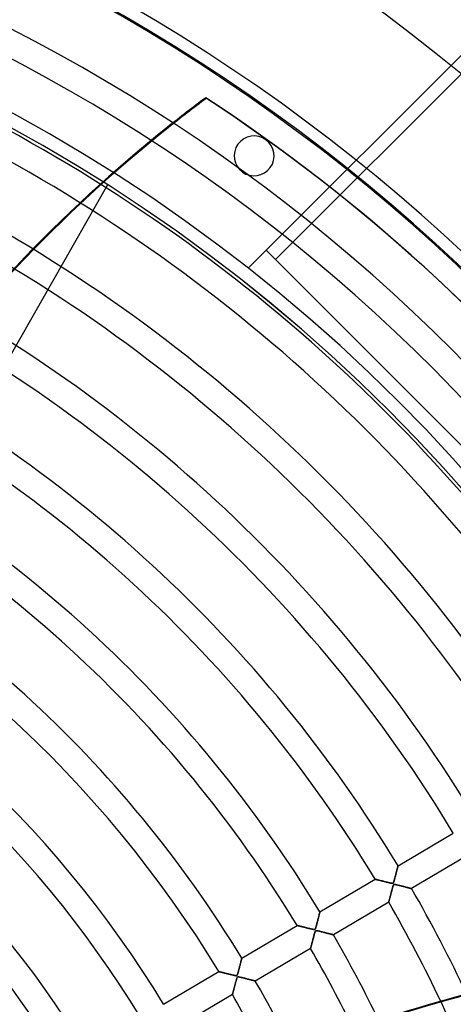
# Model space of a CAD drawing. Header units: millimetres. Extents: x -790 to 790, y -790 to 790.
# Tile 50 of 54: x 300 to 463, y 215 to 585. Entities that reach past the tile are written whole.
import ezdxf

# ---------------------------------------------------------------- set-up
doc = ezdxf.new("R2010")
doc.units = ezdxf.units.MM
doc.layers.add('HIDDEN', color=7, linetype='Continuous')
doc.layers.add('THICK', color=7, linetype='Continuous')

msp = doc.modelspace()

# ---------------------------------------------------------------- linework, layer by layer
at = {"layer": 'HIDDEN'}
for p, q in [((594.59, 700.66), (385.72, 491.78)), ((395.98, 494.97), (598.13, 697.12)), ((369.78, 555.81), (369.98, 555.56)), ((355.63, 544.5), (355.43, 544.74)), ((392.35, 540.02), (392.35, 540.02)), ((383.53, 527.88), (383.53, 527.88)), ((332.88, 523.05), (332.88, 523.05)), ((392.44, 498.51), (395.98, 494.97)), ((395.98, 494.97), (395.98, 494.97)), ((395.98, 494.97), (494.97, 395.98)), ((385.72, 491.78), (385.72, 491.78)), ((442, 267.21), (462.76, 279.48)), ((467.85, 270.88), (447.09, 258.6)), ((441.75, 266.24), (441.8, 266.41)), ((441.83, 266.54), (441.79, 266.37)), ((441.8, 266.41), (441.84, 266.57)), ((441.87, 266.69), (441.83, 266.54)), ((441.84, 266.57), (441.87, 266.71)), ((441.87, 266.71), (441.91, 266.84)), ((441.9, 266.82), (441.87, 266.69)), ((441.93, 266.94), (441.9, 266.82)), ((441.91, 266.84), (441.93, 266.95)), ((441.93, 266.95), (441.96, 267.04)), ((441.95, 267.03), (441.93, 266.94)), ((441.97, 267.11), (441.95, 267.03)), ((441.96, 267.04), (441.97, 267.11)), ((441.99, 267.16), (441.97, 267.11)), ((441.97, 267.11), (441.99, 267.16)), ((442, 267.2), (441.99, 267.16)), ((441.99, 267.16), (442, 267.2)), ((442, 267.21), (442, 267.2)), ((442, 267.2), (442, 267.21)), ((440.85, 262.74), (440.78, 262.47)), ((440.81, 262.56), (440.88, 262.86)), ((440.92, 263.01), (440.85, 262.74)), ((440.88, 262.86), (440.97, 263.17)), ((441, 263.28), (440.92, 263.01)), ((440.97, 263.17), (441.05, 263.48)), ((441.07, 263.55), (441, 263.28)), ((441.05, 263.48), (441.13, 263.78)), ((441.13, 263.82), (441.07, 263.55)), ((441.2, 264.08), (441.13, 263.82)), ((441.13, 263.78), (441.2, 264.07)), ((441.2, 264.07), (441.27, 264.36)), ((441.27, 264.35), (441.2, 264.08)), ((441.27, 264.36), (441.35, 264.64)), ((441.34, 264.61), (441.27, 264.35)), ((441.4, 264.86), (441.34, 264.61)), ((441.35, 264.64), (441.41, 264.9)), ((441.46, 265.1), (441.4, 264.86)), ((441.41, 264.9), (441.48, 265.16)), ((441.53, 265.34), (441.46, 265.1)), ((441.48, 265.16), (441.54, 265.4)), ((441.58, 265.57), (441.53, 265.34)), ((441.54, 265.4), (441.6, 265.63)), ((441.64, 265.79), (441.58, 265.57)), ((441.6, 265.63), (441.65, 265.85)), ((441.69, 266), (441.64, 265.79)), ((441.65, 265.85), (441.71, 266.05)), ((441.74, 266.19), (441.69, 266)), ((441.71, 266.05), (441.75, 266.24)), ((441.79, 266.37), (441.74, 266.19)), ((412.65, 249.85), (433.41, 262.13)), ((433.42, 262.12), (433.41, 262.13)), ((433.41, 262.13), (433.42, 262.12)), ((433.45, 262.11), (433.42, 262.12)), ((433.42, 262.12), (433.45, 262.12)), ((433.45, 262.12), (433.5, 262.1)), ((433.5, 262.1), (433.45, 262.11)), ((433.58, 262.08), (433.5, 262.1)), ((433.5, 262.1), (433.58, 262.08)), ((433.67, 262.06), (433.58, 262.08)), ((433.58, 262.08), (433.67, 262.06)), ((433.78, 262.03), (433.67, 262.06)), ((433.67, 262.06), (433.79, 262.03)), ((433.9, 262), (433.78, 262.03)), ((433.79, 262.03), (433.92, 262)), ((434.04, 261.97), (433.9, 262)), ((433.92, 262), (434.06, 261.96)), ((434.2, 261.93), (434.04, 261.97)), ((434.06, 261.96), (434.23, 261.92)), ((434.36, 261.89), (434.2, 261.93)), ((434.23, 261.92), (434.41, 261.88)), ((434.54, 261.84), (434.36, 261.89)), ((434.41, 261.88), (434.6, 261.83)), ((434.72, 261.8), (434.54, 261.84)), ((434.6, 261.83), (434.8, 261.78)), ((434.92, 261.75), (434.72, 261.8)), ((434.8, 261.78), (435.02, 261.72)), ((435.12, 261.7), (434.92, 261.75)), ((435.02, 261.72), (435.24, 261.67)), ((435.34, 261.64), (435.12, 261.7)), ((435.24, 261.67), (435.47, 261.61)), ((435.56, 261.59), (435.34, 261.64)), ((435.47, 261.61), (435.71, 261.55)), ((435.79, 261.53), (435.56, 261.59)), ((435.71, 261.55), (435.96, 261.49)), ((436.03, 261.47), (435.79, 261.53)), ((435.96, 261.49), (436.22, 261.42)), ((436.28, 261.41), (436.03, 261.47)), ((436.22, 261.42), (436.48, 261.36)), ((436.54, 261.34), (436.28, 261.41)), ((436.48, 261.36), (436.75, 261.29)), ((436.8, 261.27), (436.54, 261.34)), ((436.75, 261.29), (437.02, 261.22)), ((437.07, 261.21), (436.8, 261.27)), ((437.02, 261.22), (437.3, 261.15)), ((437.35, 261.14), (437.07, 261.21)), ((437.3, 261.15), (437.58, 261.08)), ((437.63, 261.07), (437.35, 261.14)), ((437.58, 261.08), (437.86, 261.01)), ((437.89, 261), (437.63, 261.07)), ((437.86, 261.01), (438.15, 260.94)), ((438.15, 260.94), (437.89, 261)), ((438.39, 260.88), (438.15, 260.94)), ((438.15, 260.94), (438.44, 260.87)), ((438.62, 260.83), (438.39, 260.88)), ((438.44, 260.87), (438.72, 260.8)), ((438.83, 260.78), (438.62, 260.83)), ((438.72, 260.8), (438.97, 260.75)), ((439.03, 260.73), (438.83, 260.78)), ((438.97, 260.75), (439.2, 260.69)), ((439.21, 260.69), (439.03, 260.73)), ((439.2, 260.69), (439.41, 260.65)), ((439.36, 260.66), (439.21, 260.69)), ((439.5, 260.64), (439.36, 260.66)), ((439.41, 260.65), (439.59, 260.62)), ((439.64, 260.61), (439.5, 260.64)), ((439.59, 260.62), (439.74, 260.6)), ((439.76, 260.6), (439.64, 260.61)), ((439.74, 260.6), (439.87, 260.59)), ((439.87, 260.59), (439.76, 260.6)), ((439.97, 260.6), (439.87, 260.59)), ((439.87, 260.59), (439.98, 260.6)), ((439.9, 258.81), (439.97, 259.06)), ((439.98, 259.11), (439.93, 258.92)), ((440.04, 260.62), (439.97, 260.6)), ((439.97, 259.06), (440.04, 259.29)), ((439.98, 260.6), (440.07, 260.63)), ((440.04, 259.29), (439.98, 259.11)), ((440.11, 260.65), (440.04, 260.62)), ((440.04, 259.29), (440.1, 259.49)), ((440.08, 259.44), (440.04, 259.29)), ((440.07, 260.63), (440.14, 260.67)), ((440.13, 259.58), (440.08, 259.44)), ((440.1, 259.49), (440.16, 259.66)), ((440.17, 260.69), (440.11, 260.65)), ((440.17, 259.7), (440.13, 259.58)), ((440.14, 260.67), (440.2, 260.73)), ((440.16, 259.66), (440.21, 259.8)), ((440.22, 260.76), (440.17, 260.69)), ((440.22, 259.82), (440.17, 259.7)), ((440.2, 260.73), (440.26, 260.81)), ((440.21, 259.8), (440.27, 259.92)), ((440.28, 260.84), (440.22, 260.76)), ((440.27, 259.92), (440.22, 259.82)), ((440.26, 260.81), (440.32, 260.93)), ((440.27, 259.92), (440.33, 260.01)), ((440.32, 260), (440.27, 259.92)), ((440.33, 260.95), (440.28, 260.84)), ((440.32, 260.93), (440.37, 261.07)), ((440.37, 260.06), (440.32, 260)), ((440.38, 261.09), (440.33, 260.95)), ((440.33, 260.01), (440.39, 260.08)), ((440.37, 261.07), (440.42, 261.21)), ((440.43, 260.1), (440.37, 260.06)), ((440.44, 261.26), (440.38, 261.09)), ((440.39, 260.08), (440.46, 260.12)), ((440.42, 261.21), (440.48, 261.38)), ((440.5, 260.13), (440.43, 260.1)), ((440.5, 261.46), (440.44, 261.26)), ((440.46, 260.12), (440.55, 260.15)), ((440.48, 261.38), (440.53, 261.57)), ((440.57, 261.69), (440.5, 261.46)), ((440.58, 260.15), (440.5, 260.13)), ((440.53, 261.57), (440.6, 261.79)), ((440.55, 260.15), (440.65, 260.16)), ((440.64, 261.94), (440.57, 261.69)), ((440.68, 260.16), (440.58, 260.15)), ((440.6, 261.79), (440.66, 262.03)), ((440.71, 262.2), (440.64, 261.94)), ((440.65, 260.16), (440.78, 260.15)), ((440.66, 262.03), (440.73, 262.29)), ((440.8, 260.15), (440.68, 260.16)), ((440.78, 262.47), (440.71, 262.2)), ((440.73, 262.29), (440.81, 262.56)), ((440.78, 260.15), (440.92, 260.13)), ((440.95, 260.13), (440.8, 260.15)), ((440.92, 260.13), (441.08, 260.11)), ((441.13, 260.1), (440.95, 260.13)), ((441.08, 260.11), (441.25, 260.07)), ((441.34, 260.05), (441.13, 260.1)), ((441.25, 260.07), (441.44, 260.03)), ((441.57, 260), (441.34, 260.05)), ((441.44, 260.03), (441.66, 259.98)), ((441.82, 259.94), (441.57, 260)), ((441.66, 259.98), (441.91, 259.92)), ((442.08, 259.88), (441.82, 259.94)), ((441.91, 259.92), (442.17, 259.86)), ((442.35, 259.82), (442.08, 259.88)), ((442.17, 259.86), (442.45, 259.79)), ((442.62, 259.75), (442.35, 259.82)), ((442.45, 259.79), (442.74, 259.72)), ((442.89, 259.68), (442.62, 259.75)), ((442.74, 259.72), (443.05, 259.64)), ((443.16, 259.61), (442.89, 259.68)), ((443.05, 259.64), (443.36, 259.56)), ((443.43, 259.54), (443.16, 259.61)), ((443.36, 259.56), (443.67, 259.48)), ((443.7, 259.47), (443.43, 259.54)), ((443.67, 259.48), (443.96, 259.41)), ((443.97, 259.41), (443.7, 259.47)), ((443.96, 259.41), (444.25, 259.34)), ((444.23, 259.34), (443.97, 259.41)), ((444.49, 259.27), (444.23, 259.34)), ((444.25, 259.34), (444.52, 259.26)), ((444.74, 259.21), (444.49, 259.27)), ((444.52, 259.26), (444.79, 259.2)), ((444.99, 259.14), (444.74, 259.21)), ((444.79, 259.2), (445.04, 259.13)), ((445.23, 259.08), (444.99, 259.14)), ((445.04, 259.13), (445.29, 259.07)), ((445.46, 259.02), (445.23, 259.08)), ((445.29, 259.07), (445.52, 259.01)), ((445.67, 258.97), (445.46, 259.02)), ((445.52, 259.01), (445.73, 258.95)), ((438.92, 255.12), (438.98, 255.34)), ((439, 255.44), (438.95, 255.23)), ((438.98, 255.34), (439.04, 255.58)), ((439.06, 255.66), (439, 255.44)), ((439.04, 255.58), (439.1, 255.82)), ((439.12, 255.89), (439.06, 255.66)), ((439.1, 255.82), (439.17, 256.06)), ((439.19, 256.13), (439.12, 255.89)), ((439.17, 256.06), (439.23, 256.32)), ((439.25, 256.38), (439.19, 256.13)), ((439.23, 256.32), (439.3, 256.58)), ((439.32, 256.64), (439.25, 256.38)), ((439.3, 256.58), (439.37, 256.85)), ((439.39, 256.9), (439.32, 256.64)), ((439.37, 256.85), (439.44, 257.12)), ((439.46, 257.17), (439.39, 256.9)), ((439.44, 257.12), (439.52, 257.4)), ((439.53, 257.45), (439.46, 257.17)), ((439.52, 257.4), (439.59, 257.68)), ((439.61, 257.72), (439.53, 257.45)), ((439.59, 257.68), (439.67, 257.96)), ((439.68, 257.99), (439.61, 257.72)), ((439.67, 257.96), (439.74, 258.25)), ((439.74, 258.24), (439.68, 257.99)), ((439.74, 258.25), (439.82, 258.53)), ((439.81, 258.48), (439.74, 258.24)), ((439.87, 258.71), (439.81, 258.48)), ((439.82, 258.53), (439.9, 258.81)), ((439.93, 258.92), (439.87, 258.71)), ((445.88, 258.91), (445.67, 258.97)), ((445.73, 258.95), (445.94, 258.9)), ((446.07, 258.86), (445.88, 258.91)), ((445.94, 258.9), (446.13, 258.85)), ((446.26, 258.82), (446.07, 258.86)), ((446.13, 258.85), (446.3, 258.8)), ((446.42, 258.77), (446.26, 258.82)), ((446.3, 258.8), (446.46, 258.76)), ((446.57, 258.73), (446.42, 258.77)), ((446.46, 258.76), (446.6, 258.73)), ((446.7, 258.7), (446.57, 258.73)), ((446.6, 258.73), (446.72, 258.69)), ((446.82, 258.67), (446.7, 258.7)), ((446.72, 258.69), (446.83, 258.67)), ((446.92, 258.64), (446.82, 258.67)), ((446.83, 258.67), (446.92, 258.64)), ((446.92, 258.64), (446.99, 258.62)), ((446.99, 258.62), (446.92, 258.64)), ((446.99, 258.62), (447.05, 258.61)), ((447.05, 258.61), (446.99, 258.62)), ((447.05, 258.61), (447.08, 258.6)), ((447.08, 258.6), (447.05, 258.61)), ((447.08, 258.6), (447.09, 258.6)), ((447.09, 258.6), (447.08, 258.6)), ((438.5, 253.52), (417.74, 241.24)), ((438.5, 253.53), (438.51, 253.56)), ((438.51, 253.56), (438.5, 253.53)), ((438.5, 253.52), (438.5, 253.53)), ((438.5, 253.53), (438.5, 253.52)), ((438.51, 253.56), (438.52, 253.61)), ((438.52, 253.61), (438.51, 253.56)), ((438.52, 253.61), (438.54, 253.69)), ((438.54, 253.69), (438.52, 253.61)), ((438.54, 253.69), (438.57, 253.78)), ((438.57, 253.78), (438.54, 253.69)), ((438.57, 253.78), (438.6, 253.9)), ((438.6, 253.89), (438.57, 253.78)), ((438.6, 253.9), (438.63, 254.03)), ((438.63, 254.01), (438.6, 253.89)), ((438.63, 254.03), (438.67, 254.17)), ((438.66, 254.15), (438.63, 254.01)), ((438.7, 254.3), (438.66, 254.15)), ((438.67, 254.17), (438.71, 254.34)), ((438.75, 254.47), (438.7, 254.3)), ((438.71, 254.34), (438.76, 254.51)), ((438.79, 254.64), (438.75, 254.47)), ((438.76, 254.51), (438.81, 254.7)), ((438.84, 254.83), (438.79, 254.64)), ((438.81, 254.7), (438.86, 254.91)), ((438.89, 255.02), (438.84, 254.83)), ((438.86, 254.91), (438.92, 255.12)), ((438.95, 255.23), (438.89, 255.02)), ((412.12, 247.78), (412.19, 248.05)), ((412.2, 248.1), (412.13, 247.82)), ((412.19, 248.05), (412.25, 248.3)), ((412.27, 248.37), (412.2, 248.1)), ((412.25, 248.3), (412.31, 248.53)), ((412.34, 248.62), (412.27, 248.37)), ((412.31, 248.53), (412.37, 248.75)), ((412.4, 248.86), (412.34, 248.62)), ((412.37, 248.75), (412.42, 248.95)), ((412.45, 249.08), (412.4, 248.86)), ((412.42, 248.95), (412.46, 249.13)), ((412.5, 249.27), (412.45, 249.08)), ((412.46, 249.13), (412.5, 249.29)), ((412.54, 249.44), (412.5, 249.27)), ((412.5, 249.29), (412.54, 249.43)), ((412.58, 249.58), (412.54, 249.44)), ((412.54, 249.43), (412.57, 249.55)), ((412.57, 249.55), (412.6, 249.66)), ((412.61, 249.7), (412.58, 249.58)), ((412.6, 249.66), (412.62, 249.74)), ((412.63, 249.78), (412.61, 249.7)), ((412.62, 249.74), (412.63, 249.8)), ((412.64, 249.83), (412.63, 249.78)), ((412.63, 249.8), (412.64, 249.83)), ((412.65, 249.85), (412.64, 249.83)), ((412.64, 249.83), (412.65, 249.85)), ((383.29, 232.49), (404.06, 244.77)), ((404.07, 244.76), (404.06, 244.77)), ((404.06, 244.77), (404.06, 244.76)), ((404.06, 244.76), (404.09, 244.76)), ((404.1, 244.76), (404.07, 244.76)), ((404.09, 244.76), (404.13, 244.75)), ((404.16, 244.74), (404.1, 244.76)), ((404.13, 244.75), (404.18, 244.73)), ((404.23, 244.72), (404.16, 244.74)), ((404.18, 244.73), (404.25, 244.72)), ((404.33, 244.7), (404.23, 244.72)), ((404.25, 244.72), (404.34, 244.7)), ((404.44, 244.67), (404.33, 244.7)), ((404.34, 244.7), (404.44, 244.67)), ((404.58, 244.64), (404.44, 244.67)), ((404.44, 244.67), (404.55, 244.64)), ((404.55, 244.64), (404.67, 244.61)), ((404.72, 244.6), (404.58, 244.64)), ((404.67, 244.61), (404.81, 244.58)), ((404.89, 244.56), (404.72, 244.6)), ((404.81, 244.58), (404.95, 244.54)), ((405.06, 244.51), (404.89, 244.56)), ((404.95, 244.54), (405.11, 244.5)), ((405.25, 244.47), (405.06, 244.51)), ((405.11, 244.5), (405.27, 244.46)), ((405.45, 244.42), (405.25, 244.47)), ((405.27, 244.46), (405.44, 244.42)), ((405.44, 244.42), (405.62, 244.37)), ((405.66, 244.37), (405.45, 244.42)), ((405.62, 244.37), (405.81, 244.33)), ((405.87, 244.31), (405.66, 244.37)), ((405.81, 244.33), (406, 244.28)), ((406.1, 244.25), (405.87, 244.31)), ((406, 244.28), (406.2, 244.23)), ((406.34, 244.19), (406.1, 244.25)), ((406.2, 244.23), (406.41, 244.18)), ((411.23, 244.39), (411.15, 244.12)), ((411.16, 244.12), (411.23, 244.36)), ((411.32, 244.68), (411.23, 244.39)), ((411.23, 244.36), (411.3, 244.63)), ((411.3, 244.63), (411.38, 244.93)), ((411.4, 245), (411.32, 244.68)), ((411.38, 244.93), (411.47, 245.24)), ((411.48, 245.31), (411.4, 245)), ((411.47, 245.24), (411.55, 245.58)), ((411.57, 245.63), (411.48, 245.31)), ((411.55, 245.58), (411.64, 245.93)), ((411.65, 245.96), (411.57, 245.63)), ((411.64, 245.93), (411.73, 246.26)), ((411.74, 246.28), (411.65, 245.96)), ((411.73, 246.26), (411.82, 246.59)), ((411.82, 246.6), (411.74, 246.28)), ((411.9, 246.91), (411.82, 246.6)), ((411.82, 246.59), (411.9, 246.91)), ((411.98, 247.22), (411.9, 246.91)), ((411.9, 246.91), (411.98, 247.21)), ((412.06, 247.53), (411.98, 247.22)), ((411.98, 247.21), (412.05, 247.5)), ((412.05, 247.5), (412.12, 247.78)), ((412.13, 247.82), (412.06, 247.53)), ((406.59, 244.13), (406.34, 244.19)), ((406.41, 244.18), (406.61, 244.13)), ((406.85, 244.07), (406.59, 244.13)), ((406.61, 244.13), (406.83, 244.07)), ((406.83, 244.07), (407.05, 244.02)), ((407.12, 244), (406.85, 244.07)), ((407.05, 244.02), (407.27, 243.96)), ((407.4, 243.93), (407.12, 244)), ((407.27, 243.96), (407.49, 243.91)), ((407.69, 243.86), (407.4, 243.93)), ((407.49, 243.91), (407.72, 243.85)), ((407.98, 243.78), (407.69, 243.86)), ((407.72, 243.85), (407.95, 243.79)), ((407.95, 243.79), (408.18, 243.73)), ((408.28, 243.71), (407.98, 243.78)), ((408.18, 243.73), (408.42, 243.67)), ((408.56, 243.64), (408.28, 243.71)), ((408.42, 243.67), (408.66, 243.62)), ((408.83, 243.57), (408.56, 243.64)), ((408.66, 243.62), (408.9, 243.56)), ((409.09, 243.51), (408.83, 243.57)), ((408.9, 243.56), (409.13, 243.5)), ((409.33, 243.45), (409.09, 243.51)), ((409.13, 243.5), (409.36, 243.45)), ((409.55, 243.4), (409.33, 243.45)), ((409.36, 243.45), (409.57, 243.4)), ((409.75, 243.36), (409.55, 243.4)), ((409.57, 243.4), (409.77, 243.35)), ((409.94, 243.32), (409.75, 243.36)), ((409.77, 243.35), (409.95, 243.32)), ((410.1, 243.29), (409.94, 243.32)), ((409.95, 243.32), (410.11, 243.28)), ((410.24, 243.26), (410.1, 243.29)), ((410.11, 243.28), (410.25, 243.26)), ((410.23, 240.28), (410.29, 240.51)), ((410.38, 243.24), (410.24, 243.26)), ((410.25, 243.26), (410.38, 243.24)), ((410.33, 240.65), (410.25, 240.37)), ((410.29, 240.51), (410.36, 240.75)), ((410.4, 240.92), (410.33, 240.65)), ((410.36, 240.75), (410.42, 240.98)), ((410.51, 243.24), (410.38, 243.24)), ((410.38, 243.24), (410.5, 243.24)), ((410.47, 241.17), (410.4, 240.92)), ((410.42, 240.98), (410.48, 241.22)), ((410.54, 241.41), (410.47, 241.17)), ((410.48, 241.22), (410.54, 241.44)), ((410.5, 243.24), (410.6, 243.24)), ((410.61, 243.24), (410.51, 243.24)), ((410.54, 241.44), (410.6, 241.65)), ((410.6, 241.63), (410.54, 241.41)), ((410.6, 243.24), (410.69, 243.26)), ((410.6, 241.65), (410.66, 241.85)), ((410.66, 241.83), (410.6, 241.63)), ((410.7, 243.26), (410.61, 243.24)), ((410.66, 241.85), (410.71, 242.02)), ((410.71, 242.01), (410.66, 241.83)), ((410.69, 243.26), (410.76, 243.29)), ((410.77, 243.3), (410.7, 243.26)), ((410.71, 242.02), (410.76, 242.18)), ((410.76, 242.16), (410.71, 242.01)), ((410.76, 243.29), (410.82, 243.34)), ((410.76, 242.18), (410.81, 242.32)), ((410.81, 242.3), (410.76, 242.16)), ((410.84, 243.35), (410.77, 243.3)), ((410.81, 242.32), (410.86, 242.44)), ((410.86, 242.43), (410.81, 242.3)), ((410.82, 243.34), (410.88, 243.4)), ((410.9, 243.43), (410.84, 243.35)), ((410.91, 242.55), (410.86, 242.43)), ((410.86, 242.44), (410.91, 242.54)), ((410.88, 243.4), (410.93, 243.49)), ((410.95, 243.54), (410.9, 243.43)), ((410.97, 242.64), (410.91, 242.55)), ((410.91, 242.54), (410.96, 242.63)), ((410.93, 243.49), (410.98, 243.6)), ((411.01, 243.69), (410.95, 243.54)), ((410.96, 242.63), (411.02, 242.7)), ((411.03, 242.7), (410.97, 242.64)), ((410.98, 243.6), (411.04, 243.75)), ((411.08, 243.88), (411.01, 243.69)), ((411.02, 242.7), (411.08, 242.75)), ((411.09, 242.75), (411.03, 242.7)), ((411.04, 243.75), (411.09, 243.92)), ((411.15, 244.12), (411.08, 243.88)), ((411.08, 242.75), (411.15, 242.78)), ((411.09, 243.92), (411.16, 244.12)), ((411.17, 242.78), (411.09, 242.75)), ((411.15, 242.78), (411.24, 242.79)), ((411.27, 242.8), (411.17, 242.78)), ((411.24, 242.79), (411.34, 242.8)), ((411.4, 242.79), (411.27, 242.8)), ((411.34, 242.8), (411.46, 242.79)), ((411.56, 242.78), (411.4, 242.79)), ((411.46, 242.79), (411.61, 242.77)), ((411.76, 242.74), (411.56, 242.78)), ((411.61, 242.77), (411.79, 242.74)), ((412, 242.69), (411.76, 242.74)), ((411.79, 242.74), (412, 242.69)), ((412, 242.69), (412.25, 242.64)), ((412.27, 242.63), (412, 242.69)), ((412.25, 242.64), (412.52, 242.57)), ((412.57, 242.56), (412.27, 242.63)), ((412.52, 242.57), (412.81, 242.5)), ((412.89, 242.48), (412.57, 242.56)), ((412.81, 242.5), (413.13, 242.42)), ((413.21, 242.41), (412.89, 242.48)), ((413.13, 242.42), (413.47, 242.34)), ((413.53, 242.33), (413.21, 242.41)), ((413.47, 242.34), (413.82, 242.25)), ((413.85, 242.24), (413.53, 242.33)), ((413.82, 242.25), (414.16, 242.17)), ((414.17, 242.16), (413.85, 242.24)), ((414.16, 242.17), (414.48, 242.08)), ((414.49, 242.08), (414.17, 242.16)), ((414.48, 242.08), (414.8, 242)), ((414.81, 242), (414.49, 242.08)), ((414.8, 242), (415.1, 241.92)), ((415.12, 241.92), (414.81, 242)), ((415.1, 241.92), (415.4, 241.85)), ((415.42, 241.84), (415.12, 241.92)), ((415.4, 241.85), (415.68, 241.78)), ((415.71, 241.77), (415.42, 241.84)), ((415.68, 241.78), (415.94, 241.71)), ((416, 241.69), (415.71, 241.77)), ((415.94, 241.71), (416.19, 241.64)), ((416.26, 241.62), (416, 241.69)), ((416.19, 241.64), (416.43, 241.58)), ((416.52, 241.56), (416.26, 241.62)), ((416.43, 241.58), (416.64, 241.52)), ((416.75, 241.5), (416.52, 241.56)), ((416.64, 241.52), (416.84, 241.47)), ((416.97, 241.44), (416.75, 241.5)), ((416.84, 241.47), (417.02, 241.43)), ((417.16, 241.39), (416.97, 241.44)), ((417.02, 241.43), (417.18, 241.38)), ((417.33, 241.35), (417.16, 241.39)), ((417.18, 241.38), (417.32, 241.35)), ((417.32, 241.35), (417.44, 241.32)), ((417.47, 241.31), (417.33, 241.35)), ((417.44, 241.32), (417.55, 241.29)), ((417.59, 241.28), (417.47, 241.31)), ((417.55, 241.29), (417.63, 241.27)), ((417.67, 241.26), (417.59, 241.28)), ((417.63, 241.27), (417.69, 241.25)), ((417.72, 241.24), (417.67, 241.26)), ((417.69, 241.25), (417.72, 241.24)), ((417.72, 241.24), (417.74, 241.24)), ((417.74, 241.24), (417.72, 241.24)), ((409.32, 236.83), (409.28, 236.68)), ((409.31, 236.77), (409.34, 236.91)), ((409.36, 236.99), (409.32, 236.83)), ((409.34, 236.91), (409.38, 237.05)), ((409.41, 237.16), (409.36, 236.99)), ((409.38, 237.05), (409.42, 237.21)), ((409.46, 237.35), (409.41, 237.16)), ((409.42, 237.21), (409.46, 237.37)), ((409.51, 237.55), (409.46, 237.35)), ((409.46, 237.37), (409.51, 237.54)), ((409.57, 237.75), (409.51, 237.55)), ((409.51, 237.54), (409.56, 237.72)), ((409.56, 237.72), (409.61, 237.91)), ((409.62, 237.97), (409.57, 237.75)), ((409.61, 237.91), (409.66, 238.1)), ((409.68, 238.2), (409.62, 237.97)), ((409.66, 238.1), (409.71, 238.3)), ((409.75, 238.44), (409.68, 238.2)), ((409.71, 238.3), (409.76, 238.5)), ((409.81, 238.69), (409.75, 238.44)), ((409.76, 238.5), (409.82, 238.71)), ((409.88, 238.95), (409.81, 238.69)), ((409.82, 238.71), (409.87, 238.92)), ((409.87, 238.92), (409.93, 239.14)), ((409.95, 239.22), (409.88, 238.95)), ((409.93, 239.14), (409.99, 239.36)), ((410.02, 239.5), (409.95, 239.22)), ((409.99, 239.36), (410.05, 239.59)), ((410.1, 239.78), (410.02, 239.5)), ((410.05, 239.59), (410.11, 239.81)), ((410.18, 240.07), (410.1, 239.78)), ((410.11, 239.81), (410.17, 240.04)), ((410.17, 240.04), (410.23, 240.28)), ((410.25, 240.37), (410.18, 240.07)), ((409.15, 236.16), (388.38, 223.88)), ((409.15, 236.19), (409.16, 236.23)), ((409.16, 236.2), (409.15, 236.17)), ((409.15, 236.17), (409.15, 236.19)), ((409.15, 236.16), (409.15, 236.17)), ((409.15, 236.17), (409.15, 236.16)), ((409.16, 236.23), (409.18, 236.29)), ((409.17, 236.26), (409.16, 236.2)), ((409.19, 236.34), (409.17, 236.26)), ((409.18, 236.29), (409.2, 236.36)), ((409.22, 236.43), (409.19, 236.34)), ((409.2, 236.36), (409.22, 236.44)), ((409.25, 236.55), (409.22, 236.43)), ((409.22, 236.44), (409.25, 236.54)), ((409.28, 236.68), (409.25, 236.55)), ((409.25, 236.54), (409.28, 236.65)), ((409.28, 236.65), (409.31, 236.77)), ((382.57, 229.63), (382.48, 229.29)), ((382.48, 229.3), (382.56, 229.58)), ((382.56, 229.58), (382.63, 229.86)), ((382.65, 229.97), (382.57, 229.63)), ((382.63, 229.86), (382.7, 230.13)), ((382.74, 230.29), (382.65, 229.97)), ((382.7, 230.13), (382.76, 230.39)), ((382.82, 230.61), (382.74, 230.29)), ((382.76, 230.39), (382.82, 230.64)), ((382.89, 230.9), (382.82, 230.61)), ((382.82, 230.64), (382.88, 230.87)), ((382.88, 230.87), (382.94, 231.09)), ((382.96, 231.18), (382.89, 230.9)), ((382.94, 231.09), (382.99, 231.3)), ((383.03, 231.44), (382.96, 231.18)), ((382.99, 231.3), (383.04, 231.5)), ((383.09, 231.67), (383.03, 231.44)), ((383.04, 231.5), (383.09, 231.69)), ((383.14, 231.88), (383.09, 231.67)), ((383.09, 231.69), (383.13, 231.86)), ((383.13, 231.86), (383.17, 232.01)), ((383.18, 232.06), (383.14, 231.88)), ((383.17, 232.01), (383.21, 232.15)), ((383.22, 232.21), (383.18, 232.06)), ((383.21, 232.15), (383.24, 232.27)), ((383.25, 232.33), (383.22, 232.21)), ((383.24, 232.27), (383.26, 232.36)), ((383.28, 232.42), (383.25, 232.33)), ((383.26, 232.36), (383.28, 232.43)), ((383.29, 232.47), (383.28, 232.42)), ((383.28, 232.43), (383.29, 232.47)), ((383.29, 232.49), (383.29, 232.47)), ((383.29, 232.47), (383.29, 232.49)), ((353.94, 215.13), (374.7, 227.41)), ((374.71, 227.4), (374.7, 227.41)), ((374.7, 227.41), (374.71, 227.41)), ((374.71, 227.41), (374.74, 227.4)), ((374.74, 227.4), (374.71, 227.4)), ((374.79, 227.38), (374.74, 227.4)), ((374.74, 227.4), (374.78, 227.39)), ((374.78, 227.39), (374.83, 227.37)), ((374.86, 227.37), (374.79, 227.38)), ((374.83, 227.37), (374.91, 227.36)), ((374.94, 227.35), (374.86, 227.37)), ((374.91, 227.36), (375, 227.33)), ((375.04, 227.32), (374.94, 227.35)), ((375, 227.33), (375.1, 227.31)), ((375.15, 227.29), (375.04, 227.32)), ((375.1, 227.31), (375.22, 227.28)), ((375.28, 227.26), (375.15, 227.29)), ((375.22, 227.28), (375.35, 227.24)), ((375.42, 227.23), (375.28, 227.26)), ((375.35, 227.24), (375.5, 227.21)), ((375.57, 227.19), (375.42, 227.23)), ((375.5, 227.21), (375.66, 227.17)), ((375.73, 227.15), (375.57, 227.19)), ((375.66, 227.17), (375.83, 227.13)), ((375.9, 227.11), (375.73, 227.15)), ((375.83, 227.13), (376, 227.08)), ((376.08, 227.06), (375.9, 227.11)), ((376, 227.08), (376.19, 227.03)), ((376.26, 227.02), (376.08, 227.06)), ((376.19, 227.03), (376.39, 226.99)), ((376.46, 226.97), (376.26, 227.02)), ((376.39, 226.99), (376.6, 226.93)), ((376.66, 226.92), (376.46, 226.97)), ((376.6, 226.93), (376.81, 226.88)), ((376.86, 226.87), (376.66, 226.92)), ((376.81, 226.88), (377.03, 226.83)), ((377.08, 226.81), (376.86, 226.87)), ((377.03, 226.83), (377.25, 226.77)), ((377.3, 226.76), (377.08, 226.81)), ((377.25, 226.77), (377.49, 226.71)), ((377.53, 226.7), (377.3, 226.76)), ((377.49, 226.71), (377.72, 226.65)), ((377.77, 226.64), (377.53, 226.7)), ((377.72, 226.65), (377.97, 226.59)), ((378.01, 226.58), (377.77, 226.64)), ((377.97, 226.59), (378.22, 226.53)), ((378.26, 226.52), (378.01, 226.58)), ((378.22, 226.53), (378.47, 226.47)), ((378.51, 226.45), (378.26, 226.52)), ((378.47, 226.47), (378.72, 226.4)), ((378.77, 226.39), (378.51, 226.45)), ((378.72, 226.4), (378.98, 226.34)), ((379.02, 226.33), (378.77, 226.39)), ((378.98, 226.34), (379.24, 226.27)), ((379.27, 226.27), (379.02, 226.33)), ((379.24, 226.27), (379.51, 226.21)), ((379.5, 226.21), (379.27, 226.27)), ((379.72, 226.16), (379.5, 226.21)), ((379.51, 226.21), (379.77, 226.15)), ((379.93, 226.11), (379.72, 226.16)), ((379.77, 226.15), (380.02, 226.09)), ((380.13, 226.06), (379.93, 226.11)), ((380.02, 226.09), (380.26, 226.03)), ((380.31, 226.02), (380.13, 226.06)), ((380.26, 226.03), (380.48, 225.98)), ((380.47, 225.98), (380.31, 226.02)), ((380.62, 225.95), (380.47, 225.98)), ((380.48, 225.98), (380.68, 225.94)), ((380.75, 225.93), (380.62, 225.95)), ((380.68, 225.94), (380.85, 225.91)), ((380.88, 225.91), (380.75, 225.93)), ((380.85, 225.91), (381, 225.89)), ((381, 225.89), (380.88, 225.91)), ((381.1, 225.88), (381, 225.89)), ((381, 225.89), (381.13, 225.88)), ((381.2, 225.88), (381.1, 225.88)), ((381.13, 225.88), (381.23, 225.88)), ((381.28, 225.89), (381.2, 225.88)), ((381.23, 225.88), (381.32, 225.89)), ((381.35, 225.9), (381.28, 225.89)), ((381.32, 225.89), (381.39, 225.92)), ((381.41, 225.93), (381.35, 225.9)), ((381.39, 225.92), (381.45, 225.96)), ((381.46, 225.97), (381.41, 225.93)), ((381.45, 225.96), (381.51, 226.02)), ((381.51, 226.02), (381.46, 225.97)), ((381.51, 226.02), (381.56, 226.1)), ((381.56, 226.09), (381.51, 226.02)), ((381.61, 226.2), (381.56, 226.09)), ((381.56, 226.1), (381.61, 226.19)), ((381.67, 226.36), (381.61, 226.2)), ((381.61, 226.19), (381.65, 226.3)), ((381.65, 226.3), (381.7, 226.44)), ((381.75, 226.59), (381.67, 226.36)), ((381.7, 226.44), (381.75, 226.59)), ((381.83, 226.87), (381.75, 226.59)), ((381.75, 226.59), (381.8, 226.75)), ((381.8, 226.75), (381.85, 226.93)), ((381.92, 227.18), (381.83, 226.87)), ((381.85, 226.93), (381.91, 227.13)), ((381.91, 227.13), (381.97, 227.35)), ((382.02, 227.53), (381.92, 227.18)), ((381.97, 227.35), (382.04, 227.59)), ((382.11, 227.88), (382.02, 227.53)), ((382.04, 227.59), (382.1, 227.85)), ((382.1, 227.85), (382.18, 228.12)), ((382.21, 228.23), (382.11, 227.88)), ((382.18, 228.12), (382.25, 228.4)), ((382.3, 228.58), (382.21, 228.23)), ((382.25, 228.4), (382.33, 228.7)), ((382.39, 228.94), (382.3, 228.58)), ((382.33, 228.7), (382.41, 229)), ((382.48, 229.29), (382.39, 228.94)), ((382.41, 229), (382.48, 229.3)), ((380.59, 221.81), (380.65, 222.05)), ((380.66, 222.1), (380.6, 221.86)), ((380.65, 222.05), (380.72, 222.3)), ((380.73, 222.35), (380.66, 222.1)), ((380.72, 222.3), (380.78, 222.55)), ((380.79, 222.6), (380.73, 222.35)), ((380.78, 222.55), (380.85, 222.81)), ((380.86, 222.86), (380.79, 222.6)), ((380.85, 222.81), (380.92, 223.07)), ((380.93, 223.11), (380.86, 222.86)), ((380.92, 223.07), (380.99, 223.33)), ((380.99, 223.35), (380.93, 223.11)), ((380.99, 223.33), (381.06, 223.59)), ((381.06, 223.58), (380.99, 223.35)), ((381.06, 223.59), (381.13, 223.85)), ((381.11, 223.8), (381.06, 223.58)), ((381.17, 224.01), (381.11, 223.8)), ((381.13, 223.85), (381.2, 224.1)), ((381.23, 224.2), (381.17, 224.01)), ((381.2, 224.1), (381.26, 224.33)), ((381.28, 224.38), (381.23, 224.2)), ((381.26, 224.33), (381.33, 224.55)), ((381.33, 224.54), (381.28, 224.38)), ((381.33, 224.55), (381.39, 224.74)), ((381.37, 224.69), (381.33, 224.54)), ((381.41, 224.82), (381.37, 224.69)), ((381.39, 224.74), (381.44, 224.91)), ((381.45, 224.94), (381.41, 224.82)), ((381.44, 224.91), (381.5, 225.05)), ((381.49, 225.05), (381.45, 224.94)), ((381.54, 225.15), (381.49, 225.05)), ((381.5, 225.05), (381.55, 225.17)), ((381.58, 225.23), (381.54, 225.15)), ((381.55, 225.17), (381.6, 225.26)), ((381.63, 225.3), (381.58, 225.23)), ((381.6, 225.26), (381.65, 225.32)), ((381.68, 225.35), (381.63, 225.3)), ((381.65, 225.32), (381.71, 225.37)), ((381.73, 225.39), (381.68, 225.35)), ((381.71, 225.37), (381.78, 225.41)), ((381.79, 225.41), (381.73, 225.39)), ((381.78, 225.41), (381.85, 225.43)), ((381.86, 225.43), (381.79, 225.41)), ((381.85, 225.43), (381.95, 225.44)), ((381.94, 225.44), (381.86, 225.43)), ((382.06, 225.43), (381.94, 225.44)), ((381.95, 225.44), (382.05, 225.44)), ((382.05, 225.44), (382.17, 225.42)), ((382.23, 225.41), (382.06, 225.43)), ((382.17, 225.42), (382.31, 225.4)), ((382.47, 225.37), (382.23, 225.41)), ((382.31, 225.4), (382.47, 225.37)), ((382.47, 225.37), (382.64, 225.34)), ((382.75, 225.31), (382.47, 225.37)), ((382.64, 225.34), (382.82, 225.3)), ((383.08, 225.24), (382.75, 225.31)), ((382.82, 225.3), (383.03, 225.25)), ((383.03, 225.25), (383.25, 225.2)), ((383.42, 225.15), (383.08, 225.24)), ((383.25, 225.2), (383.49, 225.14)), ((383.77, 225.07), (383.42, 225.15)), ((383.49, 225.14), (383.74, 225.07)), ((383.74, 225.07), (384.01, 225.01)), ((384.13, 224.98), (383.77, 225.07)), ((384.01, 225.01), (384.3, 224.93)), ((384.48, 224.89), (384.13, 224.98)), ((384.3, 224.93), (384.6, 224.86)), ((384.84, 224.8), (384.48, 224.89)), ((384.6, 224.86), (384.9, 224.78)), ((385.19, 224.71), (384.84, 224.8)), ((384.9, 224.78), (385.2, 224.71)), ((385.53, 224.62), (385.19, 224.71)), ((385.2, 224.71), (385.48, 224.63)), ((385.48, 224.63), (385.76, 224.56)), ((385.87, 224.53), (385.53, 224.62)), ((385.76, 224.56), (386.03, 224.49)), ((386.19, 224.45), (385.87, 224.53)), ((386.03, 224.49), (386.29, 224.43)), ((386.51, 224.37), (386.19, 224.45)), ((386.29, 224.43), (386.53, 224.36)), ((386.8, 224.29), (386.51, 224.37)), ((386.53, 224.36), (386.77, 224.3)), ((386.77, 224.3), (386.99, 224.24)), ((387.08, 224.22), (386.8, 224.29)), ((386.99, 224.24), (387.2, 224.19)), ((387.33, 224.15), (387.08, 224.22)), ((387.2, 224.19), (387.4, 224.14)), ((387.57, 224.09), (387.33, 224.15)), ((387.4, 224.14), (387.59, 224.09)), ((387.77, 224.04), (387.57, 224.09)), ((387.59, 224.09), (387.76, 224.04)), ((387.76, 224.04), (387.91, 224)), ((387.96, 223.99), (387.77, 224.04)), ((387.91, 224), (388.05, 223.97)), ((388.11, 223.95), (387.96, 223.99)), ((388.05, 223.97), (388.16, 223.94)), ((388.23, 223.92), (388.11, 223.95)), ((388.16, 223.94), (388.26, 223.91)), ((388.31, 223.9), (388.23, 223.92)), ((388.26, 223.91), (388.33, 223.9)), ((388.37, 223.88), (388.31, 223.9)), ((388.33, 223.9), (388.37, 223.88)), ((388.37, 223.88), (388.38, 223.88)), ((388.38, 223.88), (388.37, 223.88)), ((379.79, 218.8), (359.03, 206.52)), ((379.79, 218.81), (379.8, 218.83)), ((379.79, 218.8), (379.79, 218.81)), ((379.8, 218.81), (379.79, 218.8)), ((379.82, 218.89), (379.8, 218.84)), ((379.8, 218.83), (379.81, 218.87)), ((379.8, 218.84), (379.8, 218.81)), ((379.81, 218.87), (379.83, 218.93)), ((379.83, 218.95), (379.82, 218.89)), ((379.86, 219.04), (379.83, 218.95)), ((379.83, 218.93), (379.85, 219.01)), ((379.85, 219.01), (379.87, 219.1)), ((379.88, 219.14), (379.86, 219.04)), ((379.87, 219.1), (379.9, 219.2)), ((379.91, 219.25), (379.88, 219.14)), ((379.9, 219.2), (379.93, 219.32)), ((379.94, 219.38), (379.91, 219.25)), ((379.93, 219.32), (379.96, 219.45)), ((379.98, 219.52), (379.94, 219.38)), ((379.96, 219.45), (380, 219.59)), ((380.02, 219.67), (379.98, 219.52)), ((380, 219.59), (380.04, 219.75)), ((380.06, 219.83), (380.02, 219.67)), ((380.04, 219.75), (380.09, 219.92)), ((380.11, 219.99), (380.06, 219.83)), ((380.09, 219.92), (380.13, 220.1)), ((380.15, 220.17), (380.11, 219.99)), ((380.13, 220.1), (380.18, 220.29)), ((380.2, 220.36), (380.15, 220.17)), ((380.18, 220.29), (380.24, 220.48)), ((380.25, 220.55), (380.2, 220.36)), ((380.24, 220.48), (380.29, 220.69)), ((380.31, 220.75), (380.25, 220.55)), ((380.29, 220.69), (380.35, 220.9)), ((380.36, 220.95), (380.31, 220.75)), ((380.35, 220.9), (380.4, 221.12)), ((380.42, 221.17), (380.36, 220.95)), ((380.4, 221.12), (380.46, 221.34)), ((380.48, 221.39), (380.42, 221.17)), ((380.46, 221.34), (380.52, 221.58)), ((380.54, 221.62), (380.48, 221.39)), ((380.52, 221.58), (380.59, 221.81)), ((380.6, 221.86), (380.54, 221.62))]:
    msp.add_line(p, q, dxfattribs=at)
for radius, start, end in [(732, 0, 180.00002), (682, 0, 180.00002), (677, 0, 180.00002), (652.89, 31.03879, 89.56121), (642.91, 31.0456, 89.55439), (625, 0, 179.99998), (620, 0, 179.99998), (618.79, 31.06296, 63.07887), (608.81, 31.07058, 63.12448), (584.69, 31.08995, 63.24108), (574.71, 31.09849, 63.29224), (550.59, 31.1203, 63.4234), (540.61, 31.1299, 63.4811), (516.49, 31.1547, 63.6299), (506.51, 31.1656, 63.6955), (482.39, 31.1939, 63.8655), (472.41, 31.2064, 63.9409), (448.29, 31.239, 64.1372), (438.31, 31.2536, 64.2247), (414.19, 31.2917, 64.4536), (404.21, 31.3088, 64.5564), (380.09, 31.3537, 64.827), (370.11, 31.3741, 64.9493), (516.49, 25.0497, 30.0453), (506.51, 25.2432, 30.0344), (482.39, 25.652, 30.0061), (472.41, 25.7949, 29.9936), (448.29, 26.0696, 29.9609), (438.31, 26.1513, 29.9464)]:
    msp.add_arc((0, 0), radius, start, end, dxfattribs=at)
for centre, major_axis, start_param, end_param in [((691.42, 123.43), (-426.57, -340.18), -1.604014, -1.570796), ((691.61, 123.18), (426.57, 340.18), 1.537579, 1.570796), ((0, 0), (-522.54, -416.72), 3.141593, 3.455752), ((0.2, -0.24), (522.54, 416.72), 0, 0.314159), ((691.42, 123.43), (-426.57, -340.18), -1.570796, -1.004743), ((691.61, 123.18), (426.57, 340.18), 1.570796, 2.13685), ((600.82, -304.41), (-426.57, -340.18), -2.280953, -1.73342)]:
    msp.add_ellipse(centre, major_axis=major_axis, ratio=0.987688, start_param=start_param, end_param=end_param, dxfattribs=at)
at = {"layer": 'THICK'}
msp.add_line((332.88, 523.05), (160.4, 220.66), dxfattribs=at)
for centre, radius, start, end in [((0, 0), 677.5, 0, 180.00002), ((0, 0), 619.99, 0, 179.99998), ((387.94, 533.95), 7.5, 54, 234), ((387.94, 533.95), 7.5, 234, 54), ((0, 0), 506.51, 8.5253, 25.2432)]:
    msp.add_arc(centre, radius, start, end, dxfattribs=at)
msp.add_ellipse((601.02, -304.66), major_axis=(-426.57, -340.18), ratio=0.987688, start_param=-2.187101, end_param=-1.73342, dxfattribs=at)

doc.saveas('drawing.dxf')
